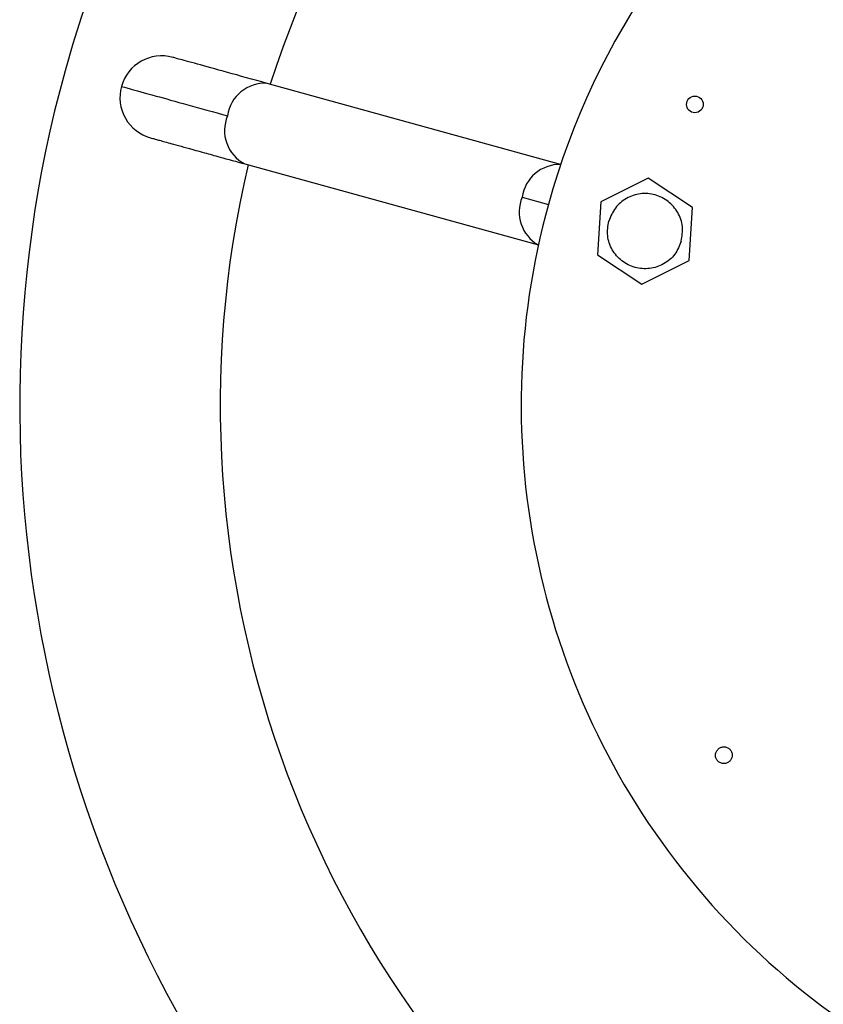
# Model space of a CAD drawing. Header units: millimetres. Extents: x 142 to 1148, y 353 to 845.
# Tile 68 of 139: x 605 to 610, y 834 to 840. Entities that reach past the tile are written whole.
import ezdxf

# ---------------------------------------------------------------- set-up
doc = ezdxf.new("R2010")
doc.units = ezdxf.units.MM

msp = doc.modelspace()

# ---------------------------------------------------------------- linework, layer by layer
at = {"color": 7, "linetype": 'Continuous', "lineweight": 25}
for p, q in [((608.3469, 839.0471), (606.5916, 839.5324)), ((606.4584, 839.0505), (608.2137, 838.5652)), ((608.8711, 838.9651), (608.587, 838.8231)), ((609.136, 838.79), (608.8711, 838.9651)), ((608.587, 838.8231), (608.5679, 838.5062)), ((609.1169, 838.473), (609.136, 838.79)), ((608.5679, 838.5062), (608.8328, 838.3311)), ((608.8328, 838.3311), (609.1169, 838.473))]:
    msp.add_line(p, q, dxfattribs=at)
at = {"color": 8, "linetype": 'Continuous', "lineweight": 25}
msp.add_line((608.1169, 838.8513), (608.2736, 838.808), dxfattribs=at)
at = {"color": 7, "linetype": 'Continuous', "lineweight": 25}
msp.add_circle((609.1502, 839.4069), 0.05, dxfattribs=at)
for centre, radius, start, end in [((612.6109, 837.6088), 7.5, 287.81244, 164.54504), ((612.6109, 837.6088), 6.3, 94.81928, 162.2708), ((612.6109, 837.6088), 4.5, 294.11887, 164.54504), ((605.9604, 839.4475), 0.25, 74.56402, 164.54504), ((612.6109, 837.6088), 7.5, 164.54504, 283.22511), ((605.9604, 839.4475), 0.25, 164.54504, 254.56402), ((612.6109, 837.6088), 6.3, 166.81928, 234.2708), ((612.6109, 837.6088), 4.5, 164.54504, 275.4407)]:
    msp.add_arc(centre, radius, start, end, dxfattribs=at)
at = {"color": 8, "linetype": 'Continuous', "lineweight": 25}
for centre, radius, start, end in [((606.5759, 839.3098), 0.2232, 85.96679, 172.59451), ((606.5593, 839.2495), 0.2232, 156.49557, 243.12329), ((608.341, 838.8209), 0.2261, 88.50312, 172.26694), ((608.3248, 838.7623), 0.2261, 156.82315, 240.58697)]:
    msp.add_arc(centre, radius, start, end, dxfattribs=at)
at = {"color": 7, "linetype": 'Continuous', "lineweight": 25}
for points, knots in [([(606.5916, 839.5324), (606.5082, 839.5555), (606.3397, 839.602), (606.1636, 839.6507), (606.0481, 839.6827), (606.034, 839.6866), (606.027, 839.6885)], [0, 0, 0, 0, 0.247575, 0.5, 0.752425, 1, 1, 1, 1]), ([(605.7195, 839.5141), (605.7293, 839.5114), (605.7493, 839.5059), (605.9006, 839.4641), (606.1038, 839.4079), (606.2716, 839.3615), (606.3546, 839.3385)], [0, 0, 0, 0, 0.27761, 0.560579, 0.78239, 1, 1, 1, 1]), ([(605.8938, 839.2066), (605.8963, 839.2059), (605.9003, 839.2048), (605.9259, 839.1977), (605.9538, 839.19), (605.9882, 839.1805), (606.0505, 839.1632), (606.1278, 839.1419), (606.2266, 839.1145), (606.32, 839.0887), (606.4072, 839.0646), (606.4584, 839.0505)], [0, 0, 0, 0, 0.149343, 0.241836, 0.321202, 0.402763, 0.484426, 0.683075, 0.747462, 0.851674, 1, 1, 1, 1]), ([(609.279, 835.5338), (609.2826, 835.5393), (609.29, 835.5502), (609.3079, 835.5596), (609.3277, 835.5619), (609.347, 835.5563), (609.3626, 835.5438), (609.3722, 835.5263), (609.3747, 835.5062), (609.37, 835.4939), (609.3677, 835.4877)], [0, 0, 0, 0, 0.125, 0.25, 0.375, 0.5, 0.625, 0.75, 0.875, 1, 1, 1, 1]), ([(609.3677, 835.4877), (609.364, 835.4822), (609.3566, 835.4713), (609.3387, 835.4619), (609.3189, 835.4596), (609.2997, 835.4652), (609.284, 835.4778), (609.2745, 835.4953), (609.2719, 835.5154), (609.2766, 835.5277), (609.279, 835.5338)], [0, 0, 0, 0, 0.125, 0.25, 0.375, 0.5, 0.625, 0.75, 0.875, 1, 1, 1, 1])]:
    msp.add_open_spline(points, degree=3, knots=knots, dxfattribs=at)
for points in [[(609.0688, 838.5881), (609.0734, 838.6174), (609.0826, 838.676), (609.0524, 838.762), (608.994, 838.8301), (608.9135, 838.8706), (608.8235, 838.8772), (608.7385, 838.8488), (608.6684, 838.7905), (608.6462, 838.7355), (608.6351, 838.708)], [(609.0688, 838.5881), (609.0577, 838.5606), (609.0355, 838.5057), (608.9654, 838.4474), (608.8803, 838.4189), (608.7904, 838.4256), (608.7098, 838.4661), (608.6515, 838.5341), (608.6213, 838.6202), (608.6305, 838.6788), (608.6351, 838.708)]]:
    msp.add_open_spline(points, degree=3, dxfattribs=at)

doc.saveas('drawing.dxf')
